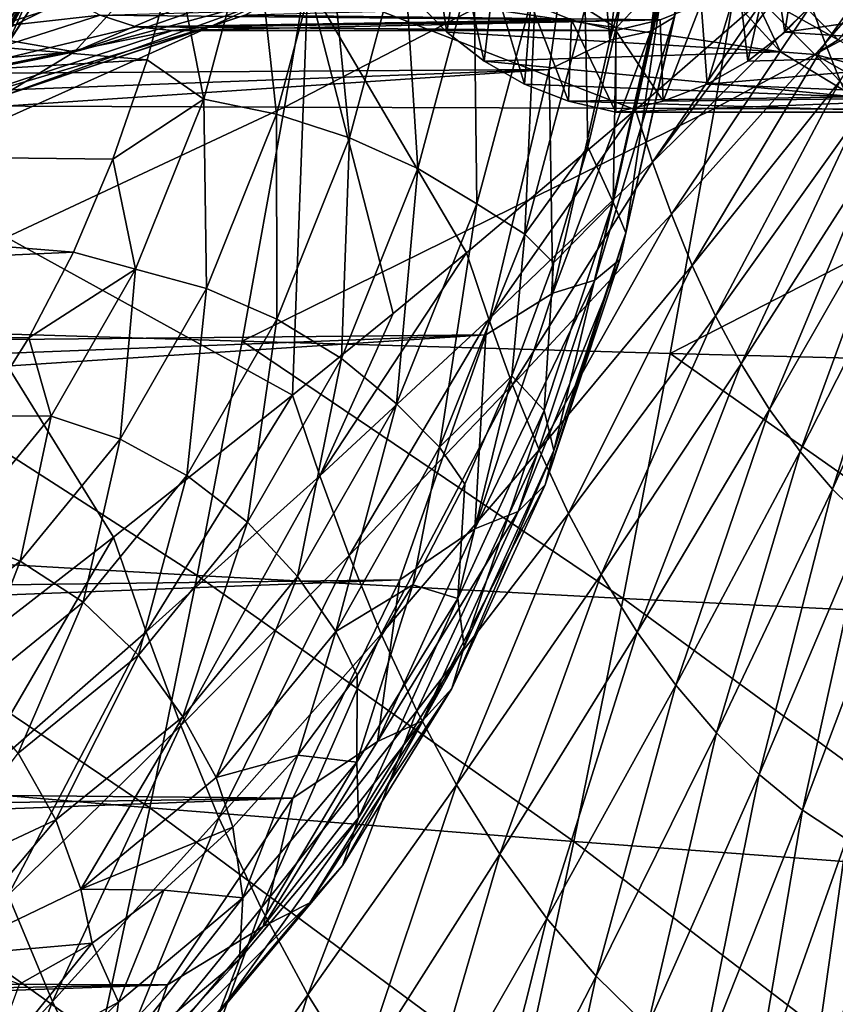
# Model space of a CAD drawing. Header units: metres. Extents: x -62 to 150, y -92 to 92.
# Tile 228 of 256: x 52.18 to 57.67, y -70.11 to -63.48. Entities that reach past the tile are written whole.
import ezdxf

# ---------------------------------------------------------------- set-up
doc = ezdxf.new("R2010")
doc.units = ezdxf.units.M
doc.layers.add('solid_500615', color=7, linetype='CONTINUOUS')

msp = doc.modelspace()

# ---------------------------------------------------------------- linework, layer by layer
at = {"layer": 'solid_500615'}
for points in [[(50.800838, -61.277943, 53.51453), (51.280792, -64.499733, 52.813442), (54.11713, -63.22533, 50.011349)], [(56.428898, -63.553699, 25.447634), (56.587227, -63.459686, 25.930569), (56.811131, -61.749382, 25.6108)], [(56.658886, -61.796921, 25.119175), (56.428898, -63.553699, 25.447634), (56.811131, -61.749382, 25.6108)], [(56.385662, -61.827335, 24.681503), (56.002041, -61.929775, 24.33886), (56.151779, -63.613853, 25.01552)], [(56.151779, -63.613853, 25.01552), (56.428898, -63.553699, 25.447634), (56.658886, -61.796921, 25.119175)], [(56.385662, -61.827335, 24.681503), (56.151779, -63.613853, 25.01552), (56.658886, -61.796921, 25.119175)], [(56.002041, -61.929775, 24.33886), (25.264479, -63.033997, 2.262815), (25.105598, -64.016174, 2.489721)], [(55.742847, -63.812038, 24.709024), (56.002041, -61.929775, 24.33886), (25.105598, -64.016174, 2.489721)], [(56.324711, -64.083565, 47.467785), (56.803883, -61.930214, 47.026684), (54.11713, -63.22533, 50.011349)], [(56.151779, -63.613853, 25.01552), (56.002041, -61.929775, 24.33886), (55.742847, -63.812038, 24.709024)], [(56.324711, -64.083565, 47.467785), (57.201714, -63.317841, 46.471825), (56.803883, -61.930214, 47.026684)], [(58.543911, -62.31776, 44.847027), (57.510201, -63.378578, 46.089573), (57.602856, -63.635159, 45.956909)], [(58.602844, -62.481113, 44.762512), (58.543911, -62.31776, 44.847027), (57.602856, -63.635159, 45.956909)], [(53.959942, -64.065704, 15.978136), (54.230667, -62.477406, 15.586764), (57.140816, -62.416191, 17.256983)], [(53.959942, -64.065704, 15.978136), (57.140816, -62.416191, 17.256983), (56.856968, -64.076248, 17.668955)], [(56.856968, -64.076248, 17.668955), (57.140816, -62.416191, 17.256983), (60.044933, -62.35899, 18.950298)], [(56.856968, -64.076248, 17.668955), (60.044933, -62.35899, 18.950298), (59.748749, -64.085655, 19.381592)], [(51.048275, -64.054443, 14.301113), (51.304588, -62.542992, 13.931707), (54.230667, -62.477406, 15.586764)], [(51.048275, -64.054443, 14.301113), (54.230667, -62.477406, 15.586764), (53.959942, -64.065704, 15.978136)], [(58.602844, -62.481113, 44.762512), (57.602856, -63.635159, 45.956909), (57.705379, -63.889011, 45.809574)], [(53.755371, -62.744576, 28.434473), (53.416302, -64.012299, 28.918715), (53.22607, -63.042156, 28.303356)], [(53.906578, -64.114098, 29.04677), (53.416302, -64.012299, 28.918715), (53.755371, -62.744576, 28.434473)], [(54.25425, -62.814209, 28.550241), (53.906578, -64.114098, 29.04677), (53.755371, -62.744576, 28.434473)], [(55.98634, -63.398422, 27.787321), (56.344212, -62.696003, 27.276228), (56.194893, -63.531178, 27.489479)], [(56.513863, -63.197037, 26.918663), (56.194893, -63.531178, 27.489479), (56.344212, -62.696003, 27.276228)], [(54.39822, -64.273361, 29.05426), (53.906578, -64.114098, 29.04677), (54.25425, -62.814209, 28.550241)], [(54.759354, -62.923153, 28.538511), (54.39822, -64.273361, 29.05426), (54.25425, -62.814209, 28.550241)], [(54.935417, -62.785641, 41.144543), (54.828236, -63.326996, 41.297615), (55.055244, -63.561989, 40.973415)], [(55.140244, -63.020203, 40.85202), (54.935417, -62.785641, 41.144543), (55.055244, -63.561989, 40.973415)], [(57.332417, -63.561989, 37.721275), (57.45224, -62.785641, 37.550148), (57.247414, -63.020203, 37.84267)], [(57.332417, -63.561989, 37.721275), (57.559425, -63.326996, 37.397076), (57.45224, -62.785641, 37.550148)], [(52.54501, -63.693974, 34.62075), (54.152344, -63.143368, 35.903889), (54.36277, -62.921593, 35.603371)], [(52.990902, -63.205509, 33.983955), (52.54501, -63.693974, 34.62075), (54.36277, -62.921593, 35.603371)], [(54.858391, -64.479462, 28.940689), (54.39822, -64.273361, 29.05426), (54.759354, -62.923153, 28.538511)], [(55.236942, -63.064133, 28.400064), (54.858391, -64.479462, 28.940689), (54.759354, -62.923153, 28.538511)], [(53.034756, -63.747387, 28.576582), (43.505733, -64.307304, 22.592804), (43.916641, -62.966911, 22.005968)], [(53.22607, -63.042156, 28.303356), (53.034756, -63.747387, 28.576582), (43.916641, -62.966911, 22.005968)], [(52.301289, -63.011581, 33.225376), (52.041866, -63.44883, 32.724144), (51.942173, -63.594772, 32.866524)], [(52.301289, -63.011581, 33.225376), (51.942173, -63.594772, 32.866524), (52.083897, -63.32188, 33.535843)], [(55.140244, -63.020203, 40.85202), (55.055244, -63.561989, 40.973415), (55.305305, -63.756783, 40.616287)], [(55.368496, -63.213921, 40.526039), (55.140244, -63.020203, 40.85202), (55.305305, -63.756783, 40.616287)], [(57.082352, -63.756783, 38.078403), (57.247414, -63.020203, 37.84267), (57.019161, -63.213921, 38.168648)], [(57.082352, -63.756783, 38.078403), (57.332417, -63.561989, 37.721275), (57.247414, -63.020203, 37.84267)], [(53.416302, -64.012299, 28.918715), (53.034756, -63.747387, 28.576582), (53.22607, -63.042156, 28.303356)], [(55.256363, -64.718636, 28.713638), (54.858391, -64.479462, 28.940689), (55.236942, -63.064133, 28.400064)], [(55.655121, -63.227734, 28.14415), (55.256363, -64.718636, 28.713638), (55.236942, -63.064133, 28.400064)], [(50.504314, -63.693974, 37.535168), (50.058426, -63.205509, 38.171963), (52.259811, -63.143368, 38.606709)], [(50.504314, -63.693974, 37.535168), (52.259811, -63.143368, 38.606709), (52.484032, -63.319309, 38.286484)], [(52.54501, -63.693974, 34.62075), (53.928123, -63.319309, 36.22411), (54.152344, -63.143368, 35.903889)], [(56.440716, -64.437668, 47.303356), (57.42371, -63.120602, 46.212559), (57.201714, -63.317841, 46.471825)], [(57.510201, -63.378578, 46.089573), (57.42371, -63.120602, 46.212559), (56.440716, -64.437668, 47.303356)], [(51.857239, -63.574638, 33.859543), (52.54501, -63.693974, 34.62075), (52.990902, -63.205509, 33.983955)], [(52.083897, -63.32188, 33.535843), (51.857239, -63.574638, 33.859543), (52.990902, -63.205509, 33.983955)], [(54.828236, -63.326996, 41.297615), (56.85738, -63.205502, 42.932659), (57.303268, -63.693966, 42.295864)], [(55.368496, -63.213921, 40.526039), (55.305305, -63.756783, 40.616287), (55.578426, -63.911385, 40.226231)], [(55.620178, -63.366795, 40.166599), (55.368496, -63.213921, 40.526039), (55.578426, -63.911385, 40.226231)], [(56.513863, -63.197037, 26.918663), (56.174156, -64.706085, 27.403811), (56.194893, -63.531178, 27.489479)], [(56.261501, -64.913719, 26.938629), (56.174156, -64.706085, 27.403811), (56.513863, -63.197037, 26.918663)], [(56.616192, -63.338093, 26.432076), (56.261501, -64.913719, 26.938629), (56.513863, -63.197037, 26.918663)], [(56.809235, -63.911385, 38.468456), (57.019161, -63.213921, 38.168648), (56.767479, -63.366795, 38.528088)], [(56.809235, -63.911385, 38.468456), (57.082352, -63.756783, 38.078403), (57.019161, -63.213921, 38.168648)], [(57.11092, -63.286179, 42.904156), (57.303268, -63.693966, 42.295864), (56.85738, -63.205502, 42.932659)], [(57.280499, -63.19838, 42.945026), (57.691044, -63.611626, 42.358707), (57.11092, -63.286179, 42.904156)], [(57.817734, -63.46323, 42.366764), (57.691044, -63.611626, 42.358707), (57.280499, -63.19838, 42.945026)], [(59.789871, -63.205498, 38.744629), (57.559425, -63.326996, 37.397076), (57.332417, -63.561989, 37.721275)], [(59.343983, -63.693966, 39.381424), (59.789871, -63.205498, 38.744629), (57.332417, -63.561989, 37.721275)], [(50.640514, -63.622215, 36.643272), (51.75349, -63.622215, 35.053783), (52.272602, -63.24733, 34.312412)], [(51.469517, -63.301819, 35.459339), (50.640514, -63.622215, 36.643272), (52.272602, -63.24733, 34.312412)], [(54.014652, -66.007675, 49.895348), (54.11713, -63.22533, 50.011349), (51.280792, -64.499733, 52.813442)], [(51.744907, -64.124794, 33.235416), (51.80154, -64.064415, 33.154537), (52.272602, -63.24733, 34.312412)], [(51.83976, -63.921551, 33.665714), (51.744907, -64.124794, 33.235416), (52.272602, -63.24733, 34.312412)], [(51.927536, -63.713303, 34.124874), (52.272602, -63.24733, 34.312412), (51.75349, -63.622215, 35.053783)], [(51.80154, -64.064415, 33.154537), (51.857319, -64.001663, 33.074875), (52.272602, -63.24733, 34.312412)], [(51.925945, -63.727077, 34.074234), (51.83976, -63.921551, 33.665714), (52.272602, -63.24733, 34.312412)], [(51.857319, -64.001663, 33.074875), (52.092072, -63.645287, 33.304802), (52.272602, -63.24733, 34.312412)], [(51.927536, -63.713303, 34.124874), (51.925945, -63.727077, 34.074234), (52.272602, -63.24733, 34.312412)], [(52.092072, -63.645287, 33.304802), (52.312584, -63.303574, 33.52206), (52.272602, -63.24733, 34.312412)], [(54.014652, -66.007675, 49.895348), (54.69231, -65.456223, 49.210571), (54.11713, -63.22533, 50.011349)], [(55.186371, -65.047585, 48.697472), (56.324711, -64.083565, 47.467785), (54.11713, -63.22533, 50.011349)], [(54.69231, -65.456223, 49.210571), (55.186371, -65.047585, 48.697472), (54.11713, -63.22533, 50.011349)], [(55.655121, -63.227734, 28.14415), (55.579731, -64.922844, 28.368021), (55.256363, -64.718636, 28.713638)], [(55.655121, -63.227734, 28.14415), (55.98634, -63.398422, 27.787321), (55.579731, -64.922844, 28.368021)], [(57.11092, -63.286179, 42.904156), (57.532734, -63.710766, 42.301746), (57.303268, -63.693966, 42.295864)], [(57.691044, -63.611626, 42.358707), (57.532734, -63.710766, 42.301746), (57.11092, -63.286179, 42.904156)], [(44.198643, -63.303574, 27.840614), (52.312584, -63.303574, 33.52206), (44.478279, -63.645359, 27.973553)], [(44.478279, -63.645359, 27.973553), (52.312584, -63.303574, 33.52206), (44.774567, -64.001663, 28.115479)], [(44.774567, -64.001663, 28.115479), (52.312584, -63.303574, 33.52206), (51.857319, -64.001663, 33.074875)], [(50.504314, -63.693974, 37.535168), (52.484032, -63.319309, 38.286484), (52.718784, -63.446842, 37.951225)], [(51.857319, -64.001663, 33.074875), (52.312584, -63.303574, 33.52206), (52.092072, -63.645287, 33.304802)], [(52.047958, -63.997204, 35.330616), (53.693371, -63.446842, 36.559372), (53.928123, -63.319309, 36.22411)], [(52.54501, -63.693974, 34.62075), (52.047958, -63.997204, 35.330616), (53.928123, -63.319309, 36.22411)], [(55.055244, -63.561989, 40.973415), (54.828236, -63.326996, 41.297615), (57.303268, -63.693966, 42.295864)], [(56.219612, -65.092705, 26.455574), (56.261501, -64.913719, 26.938629), (56.616192, -63.338093, 26.432076)], [(56.587227, -63.459686, 25.930569), (56.219612, -65.092705, 26.455574), (56.616192, -63.338093, 26.432076)], [(56.440716, -64.437668, 47.303356), (57.201714, -63.317841, 46.471825), (56.324711, -64.083565, 47.467785)], [(52.718784, -63.446842, 37.951225), (55.620178, -63.366795, 40.166599), (55.89529, -63.478821, 39.773701)], [(53.693371, -63.446842, 36.559372), (56.492367, -63.478821, 38.920986), (56.767479, -63.366795, 38.528088)], [(55.620178, -63.366795, 40.166599), (55.578426, -63.911385, 40.226231), (55.874599, -64.025787, 39.803253)], [(55.579731, -64.922844, 28.368021), (55.98634, -63.398422, 27.787321), (56.005527, -64.334602, 27.759922)], [(55.89529, -63.478821, 39.773701), (55.620178, -63.366795, 40.166599), (55.874599, -64.025787, 39.803253)], [(55.98634, -63.398422, 27.787321), (56.194893, -63.531178, 27.489479), (56.005527, -64.334602, 27.759922)], [(57.510201, -63.378578, 46.089573), (56.440716, -64.437668, 47.303356), (56.567413, -64.787491, 47.122845)], [(56.513058, -64.025787, 38.891438), (56.767479, -63.366795, 38.528088), (56.492367, -63.478821, 38.920986)], [(56.513058, -64.025787, 38.891438), (56.809235, -63.911385, 38.468456), (56.767479, -63.366795, 38.528088)], [(57.602856, -63.635159, 45.956909), (57.510201, -63.378578, 46.089573), (56.567413, -64.787491, 47.122845)], [(51.001369, -63.997204, 36.825302), (50.504314, -63.693974, 37.535168), (52.718784, -63.446842, 37.951225)], [(51.001369, -63.997204, 36.825302), (52.718784, -63.446842, 37.951225), (52.96064, -63.524117, 37.605816)], [(52.047958, -63.997204, 35.330616), (53.451515, -63.524117, 36.904778), (53.693371, -63.446842, 36.559372)], [(52.96064, -63.524117, 37.605816), (52.718784, -63.446842, 37.951225), (55.89529, -63.478821, 39.773701)], [(52.96064, -63.524117, 37.605816), (55.89529, -63.478821, 39.773701), (56.193829, -63.549999, 39.347343)], [(53.206078, -63.549999, 37.255299), (56.193829, -63.549999, 39.347343), (56.492367, -63.478821, 38.920986)], [(53.451515, -63.524117, 36.904778), (53.206078, -63.549999, 37.255299), (56.492367, -63.478821, 38.920986)], [(53.693371, -63.446842, 36.559372), (53.451515, -63.524117, 36.904778), (56.492367, -63.478821, 38.920986)], [(55.89529, -63.478821, 39.773701), (55.874599, -64.025787, 39.803253), (56.193829, -64.099998, 39.347343)], [(56.193829, -63.549999, 39.347343), (55.89529, -63.478821, 39.773701), (56.193829, -64.099998, 39.347343)], [(56.051292, -65.231094, 25.986904), (56.219612, -65.092705, 26.455574), (56.587227, -63.459686, 25.930569)], [(56.428898, -63.553699, 25.447634), (56.051292, -65.231094, 25.986904), (56.587227, -63.459686, 25.930569)], [(56.513058, -64.025787, 38.891438), (56.492367, -63.478821, 38.920986), (56.193829, -63.549999, 39.347343)], [(51.001369, -63.997204, 36.825302), (52.96064, -63.524117, 37.605816), (53.206078, -63.549999, 37.255299)], [(51.524662, -64.099998, 36.077957), (51.001369, -63.997204, 36.825302), (53.206078, -63.549999, 37.255299)], [(53.451515, -63.524117, 36.904778), (51.524662, -64.099998, 36.077957), (53.206078, -63.549999, 37.255299)], [(52.047958, -63.997204, 35.330616), (51.524662, -64.099998, 36.077957), (53.451515, -63.524117, 36.904778)], [(53.206078, -63.549999, 37.255299), (52.96064, -63.524117, 37.605816), (56.193829, -63.549999, 39.347343)], [(56.174156, -64.706085, 27.403811), (56.005527, -64.334602, 27.759922), (56.194893, -63.531178, 27.489479)], [(56.513058, -64.025787, 38.891438), (56.193829, -63.549999, 39.347343), (56.193829, -64.099998, 39.347343)], [(51.857239, -63.574638, 33.859543), (51.62323, -63.774921, 34.193745), (52.54501, -63.693974, 34.62075)], [(55.305305, -63.756783, 40.616287), (55.055244, -63.561989, 40.973415), (57.303268, -63.693966, 42.295864)], [(56.151779, -63.613853, 25.01552), (55.742847, -63.812038, 24.709024), (55.767784, -65.319641, 25.563921)], [(55.767784, -65.319641, 25.563921), (56.051292, -65.231094, 25.986904), (56.428898, -63.553699, 25.447634)], [(56.151779, -63.613853, 25.01552), (55.767784, -65.319641, 25.563921), (56.428898, -63.553699, 25.447634)], [(59.343983, -63.693966, 39.381424), (57.332417, -63.561989, 37.721275), (57.082352, -63.756783, 38.078403)], [(57.691044, -63.611626, 42.358707), (58.141895, -63.867023, 41.714825), (57.532734, -63.710766, 42.301746)], [(57.602856, -63.635159, 45.956909), (56.567413, -64.787491, 47.122845), (56.707367, -65.133514, 46.922268)], [(57.705379, -63.889011, 45.809574), (57.602856, -63.635159, 45.956909), (56.707367, -65.133514, 46.922268)], [(53.034756, -63.747387, 28.576582), (52.804714, -64.416534, 28.905115), (43.505733, -64.307304, 22.592804)], [(51.386818, -63.924168, 34.531376), (52.047958, -63.997204, 35.330616), (52.54501, -63.693974, 34.62075)], [(51.62323, -63.774921, 34.193745), (51.386818, -63.924168, 34.531376), (52.54501, -63.693974, 34.62075)], [(53.416302, -64.012299, 28.918715), (52.804714, -64.416534, 28.905115), (53.034756, -63.747387, 28.576582)], [(55.305305, -63.756783, 40.616287), (57.303268, -63.693966, 42.295864), (57.800323, -63.997204, 41.585991)], [(59.343983, -63.693966, 39.381424), (57.082352, -63.756783, 38.078403), (56.809235, -63.911385, 38.468456)], [(58.846924, -63.997204, 40.091293), (59.343983, -63.693966, 39.381424), (56.809235, -63.911385, 38.468456)], [(57.532734, -63.710766, 42.301746), (57.800323, -63.997204, 41.585991), (57.303268, -63.693966, 42.295864)], [(57.532734, -63.710766, 42.301746), (57.995964, -63.973175, 41.640186), (57.800323, -63.997204, 41.585991)], [(58.141895, -63.867023, 41.714825), (57.995964, -63.973175, 41.640186), (57.532734, -63.710766, 42.301746)], [(55.742847, -63.812038, 24.709024), (24.903006, -64.973587, 2.779052), (24.657953, -65.900337, 3.129025)], [(55.317959, -65.600441, 25.31583), (55.742847, -63.812038, 24.709024), (24.657953, -65.900337, 3.129025)], [(55.742847, -63.812038, 24.709024), (25.105598, -64.016174, 2.489721), (24.903006, -64.973587, 2.779052)], [(55.578426, -63.911385, 40.226231), (55.305305, -63.756783, 40.616287), (57.800323, -63.997204, 41.585991)], [(55.767784, -65.319641, 25.563921), (55.742847, -63.812038, 24.709024), (55.317959, -65.600441, 25.31583)], [(55.874599, -64.025787, 39.803253), (55.578426, -63.911385, 40.226231), (57.800323, -63.997204, 41.585991)], [(58.846924, -63.997204, 40.091293), (56.809235, -63.911385, 38.468456), (56.513058, -64.025787, 38.891438)], [(57.705379, -63.889011, 45.809574), (56.707367, -65.133514, 46.922268), (56.863735, -65.471474, 46.697754)], [(57.820061, -64.137016, 45.644684), (57.705379, -63.889011, 45.809574), (56.863735, -65.471474, 46.697754)], [(53.416302, -64.012299, 28.918715), (52.956116, -65.158112, 29.575928), (52.804714, -64.416534, 28.905115)], [(53.434719, -65.288979, 29.720655), (52.956116, -65.158112, 29.575928), (53.416302, -64.012299, 28.918715)], [(53.906578, -64.114098, 29.04677), (53.434719, -65.288979, 29.720655), (53.416302, -64.012299, 28.918715)], [(55.874599, -64.025787, 39.803253), (57.800323, -63.997204, 41.585991), (58.323624, -64.099998, 40.838642)], [(58.846924, -63.997204, 40.091293), (56.193829, -64.099998, 39.347343), (58.323624, -64.099998, 40.838642)], [(58.846924, -63.997204, 40.091293), (56.513058, -64.025787, 38.891438), (56.193829, -64.099998, 39.347343)], [(51.048275, -64.054443, 14.301113), (53.959942, -64.065704, 15.978136), (50.778389, -65.556015, 14.690284)], [(53.959942, -64.065704, 15.978136), (53.675922, -65.643723, 16.388393), (50.778389, -65.556015, 14.690284)], [(53.959942, -64.065704, 15.978136), (56.856968, -64.076248, 17.668955), (53.675922, -65.643723, 16.388393)], [(56.856968, -64.076248, 17.668955), (56.559891, -65.725548, 18.098957), (53.675922, -65.643723, 16.388393)], [(56.193829, -64.099998, 39.347343), (55.874599, -64.025787, 39.803253), (58.323624, -64.099998, 40.838642)], [(56.856968, -64.076248, 17.668955), (59.748749, -64.085655, 19.381592), (56.559891, -65.725548, 18.098957)], [(53.908092, -65.493729, 29.754234), (53.434719, -65.288979, 29.720655), (53.906578, -64.114098, 29.04677)], [(54.39822, -64.273361, 29.05426), (53.908092, -65.493729, 29.754234), (53.906578, -64.114098, 29.04677)], [(55.336426, -65.494621, 48.487911), (56.324711, -64.083565, 47.467785), (55.186371, -65.047585, 48.697472)], [(56.440716, -64.437668, 47.303356), (56.324711, -64.083565, 47.467785), (55.336426, -65.494621, 48.487911)], [(59.748749, -64.085655, 19.381592), (59.439514, -65.801071, 19.830004), (56.559891, -65.725548, 18.098957)], [(57.820061, -64.137016, 45.644684), (56.863735, -65.471474, 46.697754), (57.037704, -65.796417, 46.44809)], [(57.947739, -64.375519, 45.461334), (57.820061, -64.137016, 45.644684), (57.037704, -65.796417, 46.44809)], [(54.344627, -65.75869, 29.674421), (53.908092, -65.493729, 29.754234), (54.39822, -64.273361, 29.05426)], [(54.858391, -64.479462, 28.940689), (54.344627, -65.75869, 29.674421), (54.39822, -64.273361, 29.05426)], [(52.538158, -65.043144, 29.285795), (42.952736, -65.482201, 23.382563), (43.505733, -64.307304, 22.592804)], [(52.804714, -64.416534, 28.905115), (52.538158, -65.043144, 29.285795), (43.505733, -64.307304, 22.592804)], [(55.579731, -64.922844, 28.368021), (56.005527, -64.334602, 27.759922), (55.772404, -65.114998, 28.092855)], [(56.174156, -64.706085, 27.403811), (55.772404, -65.114998, 28.092855), (56.005527, -64.334602, 27.759922)], [(57.947739, -64.375519, 45.461334), (57.037704, -65.796417, 46.44809), (57.22868, -66.102875, 46.174484)], [(58.087948, -64.600502, 45.260406), (57.947739, -64.375519, 45.461334), (57.22868, -66.102875, 46.174484)], [(52.956116, -65.158112, 29.575928), (52.538158, -65.043144, 29.285795), (52.804714, -64.416534, 28.905115)], [(54.715164, -66.066154, 29.486546), (54.344627, -65.75869, 29.674421), (54.858391, -64.479462, 28.940689)], [(55.256363, -64.718636, 28.713638), (54.715164, -66.066154, 29.486546), (54.858391, -64.479462, 28.940689)], [(56.440716, -64.437668, 47.303356), (55.336426, -65.494621, 48.487911), (55.497799, -65.937836, 48.260132)], [(56.567413, -64.787491, 47.122845), (56.440716, -64.437668, 47.303356), (55.497799, -65.937836, 48.260132)], [(52.809299, -66.964272, 51.062527), (54.014652, -66.007675, 49.895348), (51.280792, -64.499733, 52.813442)], [(51.979977, -67.605682, 51.830482), (52.809299, -66.964272, 51.062527), (51.280792, -64.499733, 52.813442)], [(58.087948, -64.600502, 45.260406), (57.22868, -66.102875, 46.174484), (57.43465, -66.385651, 45.880016)], [(58.239189, -64.808144, 45.044167), (58.087948, -64.600502, 45.260406), (57.43465, -66.385651, 45.880016)], [(55.256363, -64.718636, 28.713638), (55.00491, -66.358109, 29.188951), (54.715164, -66.066154, 29.486546)], [(55.256363, -64.718636, 28.713638), (55.579731, -64.922844, 28.368021), (55.00491, -66.358109, 29.188951)], [(56.174156, -64.706085, 27.403811), (55.709244, -66.110008, 28.067778), (55.772404, -65.114998, 28.092855)], [(55.776073, -66.379578, 27.631891), (55.709244, -66.110008, 28.067778), (56.174156, -64.706085, 27.403811)], [(56.261501, -64.913719, 26.938629), (55.776073, -66.379578, 27.631891), (56.174156, -64.706085, 27.403811)], [(56.567413, -64.787491, 47.122845), (55.497799, -65.937836, 48.260132), (55.675663, -66.376076, 48.006897)], [(56.707367, -65.133514, 46.922268), (56.567413, -64.787491, 47.122845), (55.675663, -66.376076, 48.006897)], [(58.239189, -64.808144, 45.044167), (57.43465, -66.385651, 45.880016), (57.652748, -66.640045, 45.568855)], [(58.399342, -64.994957, 44.815689), (58.239189, -64.808144, 45.044167), (57.652748, -66.640045, 45.568855)], [(55.00491, -66.358109, 29.188951), (55.579731, -64.922844, 28.368021), (55.493301, -65.877579, 28.491455)], [(55.579731, -64.922844, 28.368021), (55.772404, -65.114998, 28.092855), (55.493301, -65.877579, 28.491455)], [(55.716503, -66.611961, 27.174088), (55.776073, -66.379578, 27.631891), (56.261501, -64.913719, 26.938629)], [(56.219612, -65.092705, 26.455574), (55.716503, -66.611961, 27.174088), (56.261501, -64.913719, 26.938629)], [(58.399342, -64.994957, 44.815689), (57.652748, -66.640045, 45.568855), (57.879471, -66.862679, 45.245926)], [(52.538158, -65.043144, 29.285795), (52.237659, -65.621185, 29.714952), (42.952736, -65.482201, 23.382563)], [(52.956116, -65.158112, 29.575928), (52.237659, -65.621185, 29.714952), (52.538158, -65.043144, 29.285795)], [(54.198433, -66.549156, 49.643032), (55.186371, -65.047585, 48.697472), (54.69231, -65.456223, 49.210571)], [(55.336426, -65.494621, 48.487911), (55.186371, -65.047585, 48.697472), (54.198433, -66.549156, 49.643032)], [(55.709244, -66.110008, 28.067778), (55.493301, -65.877579, 28.491455), (55.772404, -65.114998, 28.092855)], [(55.534515, -66.791634, 26.724943), (55.716503, -66.611961, 27.174088), (56.219612, -65.092705, 26.455574)], [(56.051292, -65.231094, 25.986904), (55.534515, -66.791634, 26.724943), (56.219612, -65.092705, 26.455574)], [(56.707367, -65.133514, 46.922268), (55.675663, -66.376076, 48.006897), (55.874023, -66.803932, 47.723331)], [(56.863735, -65.471474, 46.697754), (56.707367, -65.133514, 46.922268), (55.874023, -66.803932, 47.723331)], [(52.956116, -65.158112, 29.575928), (52.388798, -66.147202, 30.386139), (52.237659, -65.621185, 29.714952)], [(52.853008, -66.303162, 30.551424), (52.388798, -66.147202, 30.386139), (52.956116, -65.158112, 29.575928)], [(53.434719, -65.288979, 29.720655), (52.853008, -66.303162, 30.551424), (52.956116, -65.158112, 29.575928)], [(55.242256, -66.906601, 26.314453), (55.534515, -66.791634, 26.724943), (56.051292, -65.231094, 25.986904)], [(55.767784, -65.319641, 25.563921), (55.242256, -66.906601, 26.314453), (56.051292, -65.231094, 25.986904)], [(53.303864, -66.547173, 30.617163), (52.853008, -66.303162, 30.551424), (53.434719, -65.288979, 29.720655)], [(53.908092, -65.493729, 29.754234), (53.303864, -66.547173, 30.617163), (53.434719, -65.288979, 29.720655)], [(55.767784, -65.319641, 25.563921), (55.317959, -65.600441, 25.31583), (55.242256, -66.906601, 26.314453)], [(54.198433, -66.549156, 49.643032), (54.69231, -65.456223, 49.210571), (54.014652, -66.007675, 49.895348)], [(56.863735, -65.471474, 46.697754), (55.874023, -66.803932, 47.723331), (56.094406, -67.215134, 47.407913)], [(57.037704, -65.796417, 46.44809), (56.863735, -65.471474, 46.697754), (56.094406, -67.215134, 47.407913)], [(52.237659, -65.621185, 29.714952), (51.906109, -66.145096, 30.188454), (42.952736, -65.482201, 23.382563)], [(53.711254, -66.862938, 30.578968), (53.303864, -66.547173, 30.617163), (53.908092, -65.493729, 29.754234)], [(54.344627, -65.75869, 29.674421), (53.711254, -66.862938, 30.578968), (53.908092, -65.493729, 29.754234)], [(55.336426, -65.494621, 48.487911), (54.198433, -66.549156, 49.643032), (54.395504, -67.086082, 49.368916)], [(55.497799, -65.937836, 48.260132), (55.336426, -65.494621, 48.487911), (54.395504, -67.086082, 49.368916)], [(55.317959, -65.600441, 25.31583), (24.371948, -66.79071, 3.537481), (24.046759, -67.639214, 4.001902)], [(54.737831, -67.250938, 26.144341), (55.317959, -65.600441, 25.31583), (24.046759, -67.639214, 4.001902)], [(55.317959, -65.600441, 25.31583), (24.657953, -65.900337, 3.129025), (24.371948, -66.79071, 3.537481)], [(50.778389, -65.556015, 14.690284), (53.371635, -67.221573, 16.818239), (50.48875, -67.055885, 15.100128)], [(50.778389, -65.556015, 14.690284), (53.675922, -65.643723, 16.388393), (53.371635, -67.221573, 16.818239)], [(55.242256, -66.906601, 26.314453), (55.317959, -65.600441, 25.31583), (54.737831, -67.250938, 26.144341)], [(52.388798, -66.147202, 30.386139), (51.906109, -66.145096, 30.188454), (52.237659, -65.621185, 29.714952)], [(53.675922, -65.643723, 16.388393), (56.241798, -67.376228, 18.547405), (53.371635, -67.221573, 16.818239)], [(53.675922, -65.643723, 16.388393), (56.559891, -65.725548, 18.098957), (56.241798, -67.376228, 18.547405)], [(56.559891, -65.725548, 18.098957), (59.108624, -67.519508, 20.295662), (56.241798, -67.376228, 18.547405)], [(56.559891, -65.725548, 18.098957), (59.439514, -65.801071, 19.830004), (59.108624, -67.519508, 20.295662)], [(54.047977, -67.229362, 30.43939), (53.711254, -66.862938, 30.578968), (54.344627, -65.75869, 29.674421)], [(54.715164, -66.066154, 29.486546), (54.047977, -67.229362, 30.43939), (54.344627, -65.75869, 29.674421)], [(57.037704, -65.796417, 46.44809), (56.094406, -67.215134, 47.407913), (56.336098, -67.602798, 47.062157)], [(57.22868, -66.102875, 46.174484), (57.037704, -65.796417, 46.44809), (56.336098, -67.602798, 47.062157)], [(55.497799, -65.937836, 48.260132), (54.395504, -67.086082, 49.368916), (54.612103, -67.616707, 49.063957)], [(55.675663, -66.376076, 48.006897), (55.497799, -65.937836, 48.260132), (54.612103, -67.616707, 49.063957)], [(55.00491, -66.358109, 29.188951), (55.493301, -65.877579, 28.491455), (55.175159, -66.606041, 28.945807)], [(55.129505, -67.377441, 28.895731), (55.175159, -66.606041, 28.945807), (55.493301, -65.877579, 28.491455)], [(55.709244, -66.110008, 28.067778), (55.129505, -67.377441, 28.895731), (55.493301, -65.877579, 28.491455)], [(53.028065, -67.600891, 50.768867), (54.014652, -66.007675, 49.895348), (52.809299, -66.964272, 51.062527)], [(54.198433, -66.549156, 49.643032), (54.014652, -66.007675, 49.895348), (53.028065, -67.600891, 50.768867)], [(54.715164, -66.066154, 29.486546), (54.306995, -67.598114, 30.185673), (54.047977, -67.229362, 30.43939)], [(54.715164, -66.066154, 29.486546), (55.00491, -66.358109, 29.188951), (54.306995, -67.598114, 30.185673)], [(55.170757, -67.702927, 28.496372), (55.129505, -67.377441, 28.895731), (55.709244, -66.110008, 28.067778)], [(55.776073, -66.379578, 27.631891), (55.170757, -67.702927, 28.496372), (55.709244, -66.110008, 28.067778)], [(57.22868, -66.102875, 46.174484), (56.336098, -67.602798, 47.062157), (56.596584, -67.960396, 46.689907)], [(57.43465, -66.385651, 45.880016), (57.22868, -66.102875, 46.174484), (56.596584, -67.960396, 46.689907)], [(52.388798, -66.147202, 30.386139), (51.731586, -66.949509, 31.324736), (51.906109, -66.145096, 30.188454)], [(52.179123, -67.125824, 31.513832), (51.731586, -66.949509, 31.324736), (52.388798, -66.147202, 30.386139)], [(52.853008, -66.303162, 30.551424), (52.179123, -67.125824, 31.513832), (52.388798, -66.147202, 30.386139)], [(52.603889, -67.40168, 31.616829), (52.179123, -67.125824, 31.513832), (52.853008, -66.303162, 30.551424)], [(53.303864, -66.547173, 30.617163), (52.603889, -67.40168, 31.616829), (52.853008, -66.303162, 30.551424)], [(54.306995, -67.598114, 30.185673), (55.00491, -66.358109, 29.188951), (54.825054, -67.283775, 29.445812)], [(55.675663, -66.376076, 48.006897), (54.612103, -67.616707, 49.063957), (54.853031, -68.13446, 48.722275)], [(55.00491, -66.358109, 29.188951), (55.175159, -66.606041, 28.945807), (54.825054, -67.283775, 29.445812)], [(55.874023, -66.803932, 47.723331), (55.675663, -66.376076, 48.006897), (54.853031, -68.13446, 48.722275)], [(55.089138, -67.983521, 28.070061), (55.170757, -67.702927, 28.496372), (55.776073, -66.379578, 27.631891)], [(55.716503, -66.611961, 27.174088), (55.089138, -67.983521, 28.070061), (55.776073, -66.379578, 27.631891)], [(57.43465, -66.385651, 45.880016), (56.596584, -67.960396, 46.689907), (56.872292, -68.282005, 46.296391)], [(57.652748, -66.640045, 45.568855), (57.43465, -66.385651, 45.880016), (56.872292, -68.282005, 46.296391)], [(52.977524, -67.758659, 31.626848), (52.603889, -67.40168, 31.616829), (53.303864, -66.547173, 30.617163)], [(53.711254, -66.862938, 30.578968), (52.977524, -67.758659, 31.626848), (53.303864, -66.547173, 30.617163)], [(54.198433, -66.549156, 49.643032), (53.028065, -67.600891, 50.768867), (53.262226, -68.231949, 50.449795)], [(54.395504, -67.086082, 49.368916), (54.198433, -66.549156, 49.643032), (53.262226, -68.231949, 50.449795)], [(55.129505, -67.377441, 28.895731), (54.825054, -67.283775, 29.445812), (55.175159, -66.606041, 28.945807)], [(54.890099, -68.200462, 27.645262), (55.089138, -67.983521, 28.070061), (55.716503, -66.611961, 27.174088)], [(55.534515, -66.791634, 26.724943), (54.890099, -68.200462, 27.645262), (55.716503, -66.611961, 27.174088)], [(57.652748, -66.640045, 45.568855), (56.872292, -68.282005, 46.296391), (57.158813, -68.563431, 45.887783)], [(57.879471, -66.862679, 45.245926), (57.652748, -66.640045, 45.568855), (57.158813, -68.563431, 45.887783)], [(54.586933, -68.339272, 27.250351), (54.890099, -68.200462, 27.645262), (55.534515, -66.791634, 26.724943)], [(55.242256, -66.906601, 26.314453), (54.586933, -68.339272, 27.250351), (55.534515, -66.791634, 26.724943)], [(53.275066, -68.172913, 31.543219), (52.977524, -67.758659, 31.626848), (53.711254, -66.862938, 30.578968)], [(54.047977, -67.229362, 30.43939), (53.275066, -68.172913, 31.543219), (53.711254, -66.862938, 30.578968)], [(55.874023, -66.803932, 47.723331), (54.853031, -68.13446, 48.722275), (55.120132, -68.631744, 48.341984)], [(56.094406, -67.215134, 47.407913), (55.874023, -66.803932, 47.723331), (55.120132, -68.631744, 48.341984)], [(57.879471, -66.862679, 45.245926), (57.158813, -68.563431, 45.887783), (57.451649, -68.802322, 45.470249)], [(58.111237, -67.051689, 44.916138), (57.879471, -66.862679, 45.245926), (57.451649, -68.802322, 45.470249)], [(55.242256, -66.906601, 26.314453), (54.737831, -67.250938, 26.144341), (54.586933, -68.339272, 27.250351)], [(52.179123, -67.125824, 31.513832), (51.433537, -67.731972, 32.57864), (51.731586, -66.949509, 31.324736)], [(51.827026, -68.649338, 51.866177), (52.809299, -66.964272, 51.062527), (51.979977, -67.605682, 51.830482)], [(53.028065, -67.600891, 50.768867), (52.809299, -66.964272, 51.062527), (51.827026, -68.649338, 51.866177)], [(50.48875, -67.055885, 15.100128), (53.05463, -68.786377, 17.266272), (50.186111, -68.543121, 15.529026)], [(50.48875, -67.055885, 15.100128), (53.371635, -67.221573, 16.818239), (53.05463, -68.786377, 17.266272)], [(58.111237, -67.051689, 44.916138), (57.451649, -68.802322, 45.470249), (57.746525, -68.999245, 45.0494)], [(51.829441, -68.031296, 32.722858), (51.433537, -67.731972, 32.57864), (52.179123, -67.125824, 31.513832)], [(52.603889, -67.40168, 31.616829), (51.829441, -68.031296, 32.722858), (52.179123, -67.125824, 31.513832)], [(54.395504, -67.086082, 49.368916), (53.262226, -68.231949, 50.449795), (53.518753, -68.855217, 50.09449)], [(54.612103, -67.616707, 49.063957), (54.395504, -67.086082, 49.368916), (53.518753, -68.855217, 50.09449)], [(54.737831, -67.250938, 26.144341), (24.046759, -67.639214, 4.001902), (23.684385, -68.44062, 4.519424)], [(54.01675, -68.722908, 27.17415), (54.737831, -67.250938, 26.144341), (23.684385, -68.44062, 4.519424)], [(53.371635, -67.221573, 16.818239), (55.911064, -69.013374, 19.013189), (53.05463, -68.786377, 17.266272)], [(54.047977, -67.229362, 30.43939), (53.500793, -68.583054, 31.337048), (53.275066, -68.172913, 31.543219)], [(53.371635, -67.221573, 16.818239), (56.241798, -67.376228, 18.547405), (55.911064, -69.013374, 19.013189)], [(54.047977, -67.229362, 30.43939), (54.306995, -67.598114, 30.185673), (53.500793, -68.583054, 31.337048)], [(54.586933, -68.339272, 27.250351), (54.737831, -67.250938, 26.144341), (54.01675, -68.722908, 27.17415)], [(56.094406, -67.215134, 47.407913), (55.120132, -68.631744, 48.341984), (55.41256, -69.100304, 47.924847)], [(56.336098, -67.602798, 47.062157), (56.094406, -67.215134, 47.407913), (55.41256, -69.100304, 47.924847)], [(54.306995, -67.598114, 30.185673), (54.825054, -67.283775, 29.445812), (54.450047, -67.894173, 29.981377)], [(54.447891, -68.480072, 29.869175), (54.450047, -67.894173, 29.981377), (54.825054, -67.283775, 29.445812)], [(55.129505, -67.377441, 28.895731), (54.447891, -68.480072, 29.869175), (54.825054, -67.283775, 29.445812)], [(54.459068, -68.85421, 29.512766), (54.447891, -68.480072, 29.869175), (55.129505, -67.377441, 28.895731)], [(55.170757, -67.702927, 28.496372), (54.459068, -68.85421, 29.512766), (55.129505, -67.377441, 28.895731)], [(56.241798, -67.376228, 18.547405), (58.765274, -69.223953, 20.777765), (55.911064, -69.013374, 19.013189)], [(56.241798, -67.376228, 18.547405), (59.108624, -67.519508, 20.295662), (58.765274, -69.223953, 20.777765)], [(52.165722, -68.41864, 32.786217), (51.829441, -68.031296, 32.722858), (52.603889, -67.40168, 31.616829)], [(52.977524, -67.758659, 31.626848), (52.165722, -68.41864, 32.786217), (52.603889, -67.40168, 31.616829)], [(53.500793, -68.583054, 31.337048), (54.306995, -67.598114, 30.185673), (54.049778, -68.432274, 30.553017)], [(54.306995, -67.598114, 30.185673), (54.450047, -67.894173, 29.981377), (54.049778, -68.432274, 30.553017)], [(53.028065, -67.600891, 50.768867), (51.827026, -68.649338, 51.866177), (52.100037, -69.374886, 51.50415)], [(53.262226, -68.231949, 50.449795), (53.028065, -67.600891, 50.768867), (52.100037, -69.374886, 51.50415)], [(54.612103, -67.616707, 49.063957), (53.518753, -68.855217, 50.09449), (53.803146, -69.462921, 49.695984)], [(54.853031, -68.13446, 48.722275), (54.612103, -67.616707, 49.063957), (53.803146, -69.462921, 49.695984)], [(56.336098, -67.602798, 47.062157), (55.41256, -69.100304, 47.924847), (55.727329, -69.532295, 47.475426)], [(56.596584, -67.960396, 46.689907), (56.336098, -67.602798, 47.062157), (55.727329, -69.532295, 47.475426)], [(54.351528, -69.176735, 29.123476), (54.459068, -68.85421, 29.512766), (55.170757, -67.702927, 28.496372)], [(55.089138, -67.983521, 28.070061), (54.351528, -69.176735, 29.123476), (55.170757, -67.702927, 28.496372)], [(52.419926, -68.868134, 32.764488), (52.165722, -68.41864, 32.786217), (52.977524, -67.758659, 31.626848)], [(53.275066, -68.172913, 31.543219), (52.419926, -68.868134, 32.764488), (52.977524, -67.758659, 31.626848)], [(54.447891, -68.480072, 29.869175), (54.049778, -68.432274, 30.553017), (54.450047, -67.894173, 29.981377)], [(54.132446, -69.426102, 28.727304), (54.351528, -69.176735, 29.123476), (55.089138, -67.983521, 28.070061)], [(54.890099, -68.200462, 27.645262), (54.132446, -69.426102, 28.727304), (55.089138, -67.983521, 28.070061)], [(56.596584, -67.960396, 46.689907), (55.727329, -69.532295, 47.475426), (56.060177, -69.920654, 46.999954)], [(56.872292, -68.282005, 46.296391), (56.596584, -67.960396, 46.689907), (56.060177, -69.920654, 46.999954)], [(53.275066, -68.172913, 31.543219), (52.588242, -69.334457, 32.640312), (52.419926, -68.868134, 32.764488)], [(53.275066, -68.172913, 31.543219), (53.500793, -68.583054, 31.337048), (52.588242, -69.334457, 32.640312)], [(54.853031, -68.13446, 48.722275), (53.803146, -69.462921, 49.695984), (54.117516, -70.046181, 49.251984)], [(55.120132, -68.631744, 48.341984), (54.853031, -68.13446, 48.722275), (54.117516, -70.046181, 49.251984)], [(53.262226, -68.231949, 50.449795), (52.100037, -69.374886, 51.50415), (52.398079, -70.091049, 51.100395)], [(53.518753, -68.855217, 50.09449), (53.262226, -68.231949, 50.449795), (52.398079, -70.091049, 51.100395)], [(53.816456, -69.585663, 28.350708), (54.132446, -69.426102, 28.727304), (54.890099, -68.200462, 27.645262)], [(54.586933, -68.339272, 27.250351), (53.816456, -69.585663, 28.350708), (54.890099, -68.200462, 27.645262)], [(56.872292, -68.282005, 46.296391), (56.060177, -69.920654, 46.999954), (56.405838, -70.260368, 46.505806)], [(57.158813, -68.563431, 45.887783), (56.872292, -68.282005, 46.296391), (56.405838, -70.260368, 46.505806)], [(54.586933, -68.339272, 27.250351), (54.01675, -68.722908, 27.17415), (53.816456, -69.585663, 28.350708)], [(54.01675, -68.722908, 27.17415), (23.684385, -68.44062, 4.519424), (23.287064, -69.189995, 5.086858)], [(52.419926, -68.868134, 32.764488), (51.508526, -69.293892, 34.066097), (52.165722, -68.41864, 32.786217)], [(53.500793, -68.583054, 31.337048), (54.049778, -68.432274, 30.553017), (53.612438, -68.917343, 31.177603)], [(53.67963, -69.393272, 30.966366), (53.612438, -68.917343, 31.177603), (54.049778, -68.432274, 30.553017)], [(54.447891, -68.480072, 29.869175), (53.67963, -69.393272, 30.966366), (54.049778, -68.432274, 30.553017)], [(53.656914, -69.807701, 30.658363), (53.67963, -69.393272, 30.966366), (54.447891, -68.480072, 29.869175)], [(54.459068, -68.85421, 29.512766), (53.656914, -69.807701, 30.658363), (54.447891, -68.480072, 29.869175)], [(50.186111, -68.543121, 15.529026), (52.718086, -70.343536, 17.727648), (49.864166, -70.022728, 15.971101)], [(50.186111, -68.543121, 15.529026), (53.05463, -68.786377, 17.266272), (52.718086, -70.343536, 17.727648)], [(52.588242, -69.334457, 32.640312), (53.500793, -68.583054, 31.337048), (53.612438, -68.917343, 31.177603)], [(57.158813, -68.563431, 45.887783), (56.405838, -70.260368, 46.505806), (56.758934, -70.548691, 46.000359)], [(57.451649, -68.802322, 45.470249), (57.158813, -68.563431, 45.887783), (56.758934, -70.548691, 46.000359)], [(55.120132, -68.631744, 48.341984), (54.117516, -70.046181, 49.251984), (54.460857, -70.595352, 48.764423)], [(55.41256, -69.100304, 47.924847), (55.120132, -68.631744, 48.341984), (54.460857, -70.595352, 48.764423)], [(54.01675, -68.722908, 27.17415), (23.287064, -69.189995, 5.086858), (22.857243, -69.882706, 5.700705)], [(53.17247, -69.980087, 28.379908), (54.01675, -68.722908, 27.17415), (22.857243, -69.882706, 5.700705)], [(53.816456, -69.585663, 28.350708), (54.01675, -68.722908, 27.17415), (53.17247, -69.980087, 28.379908)], [(53.05463, -68.786377, 17.266272), (55.560642, -70.642769, 19.492893), (52.718086, -70.343536, 17.727648)], [(53.05463, -68.786377, 17.266272), (55.911064, -69.013374, 19.013189), (55.560642, -70.642769, 19.492893)], [(53.518753, -68.855217, 50.09449), (52.398079, -70.091049, 51.100395), (52.727238, -70.788864, 50.646763)], [(53.803146, -69.462921, 49.695984), (53.518753, -68.855217, 50.09449), (52.727238, -70.788864, 50.646763)], [(53.520153, -70.164963, 30.310804), (53.656914, -69.807701, 30.658363), (54.459068, -68.85421, 29.512766)], [(54.351528, -69.176735, 29.123476), (53.520153, -70.164963, 30.310804), (54.459068, -68.85421, 29.512766)], [(57.451649, -68.802322, 45.470249), (56.758934, -70.548691, 46.000359), (57.114353, -70.786331, 45.490372)], [(57.746525, -68.999245, 45.0494), (57.451649, -68.802322, 45.470249), (57.114353, -70.786331, 45.490372)], [(52.419926, -68.868134, 32.764488), (51.64217, -69.787849, 33.991436), (51.508526, -69.293892, 34.066097)], [(52.419926, -68.868134, 32.764488), (52.588242, -69.334457, 32.640312), (51.64217, -69.787849, 33.991436)], [(52.588242, -69.334457, 32.640312), (53.612438, -68.917343, 31.177603), (53.147171, -69.342194, 31.842075)], [(53.67963, -69.393272, 30.966366), (53.147171, -69.342194, 31.842075), (53.612438, -68.917343, 31.177603)], [(55.911064, -69.013374, 19.013189), (58.401966, -70.920517, 21.274193), (55.560642, -70.642769, 19.492893)], [(55.911064, -69.013374, 19.013189), (58.765274, -69.223953, 20.777765), (58.401966, -70.920517, 21.274193)], [(57.746525, -68.999245, 45.0494), (57.114353, -70.786331, 45.490372), (57.468063, -70.978111, 44.980843)], [(58.040085, -69.158142, 44.629372), (57.746525, -68.999245, 45.0494), (57.468063, -70.978111, 44.980843)], [(55.41256, -69.100304, 47.924847), (54.460857, -70.595352, 48.764423), (54.829716, -71.101318, 48.238525)], [(55.727329, -69.532295, 47.475426), (55.41256, -69.100304, 47.924847), (54.829716, -71.101318, 48.238525)], [(53.278477, -70.441185, 29.946896), (53.520153, -70.164963, 30.310804), (54.351528, -69.176735, 29.123476)], [(54.132446, -69.426102, 28.727304), (53.278477, -70.441185, 29.946896), (54.351528, -69.176735, 29.123476)], [(58.040085, -69.158142, 44.629372), (57.468063, -70.978111, 44.980843), (57.817368, -71.133255, 44.474655)], [(52.398079, -70.091049, 51.100395), (52.100037, -69.374886, 51.50415), (51.252331, -71.32341, 52.083679)], [(51.64217, -69.787849, 33.991436), (52.588242, -69.334457, 32.640312), (52.664352, -69.697884, 32.531612)], [(52.588242, -69.334457, 32.640312), (53.147171, -69.342194, 31.842075), (52.664352, -69.697884, 32.531612)], [(52.841881, -70.096649, 32.162792), (52.664352, -69.697884, 32.531612), (53.147171, -69.342194, 31.842075)], [(53.67963, -69.393272, 30.966366), (52.841881, -70.096649, 32.162792), (53.147171, -69.342194, 31.842075)], [(52.782204, -70.542107, 31.907578), (52.841881, -70.096649, 32.162792), (53.67963, -69.393272, 30.966366)], [(53.656914, -69.807701, 30.658363), (52.782204, -70.542107, 31.907578), (53.67963, -69.393272, 30.966366)], [(52.948032, -70.617928, 29.590944), (53.278477, -70.441185, 29.946896), (54.132446, -69.426102, 28.727304)], [(53.816456, -69.585663, 28.350708), (52.948032, -70.617928, 29.590944), (54.132446, -69.426102, 28.727304)], [(53.803146, -69.462921, 49.695984), (52.727238, -70.788864, 50.646763), (53.089779, -71.458099, 50.140453)], [(54.117516, -70.046181, 49.251984), (53.803146, -69.462921, 49.695984), (53.089779, -71.458099, 50.140453)], [(53.816456, -69.585663, 28.350708), (53.17247, -69.980087, 28.379908), (52.948032, -70.617928, 29.590944)], [(55.727329, -69.532295, 47.475426), (54.829716, -71.101318, 48.238525), (55.219158, -71.555901, 47.681454)], [(56.060177, -69.920654, 46.999954), (55.727329, -69.532295, 47.475426), (55.219158, -71.555901, 47.681454)], [(51.64217, -69.787849, 33.991436), (52.664352, -69.697884, 32.531612), (52.174358, -69.975464, 33.231396)], [(51.953362, -70.574478, 33.431732), (52.174358, -69.975464, 33.231396), (52.664352, -69.697884, 32.531612)], [(52.841881, -70.096649, 32.162792), (51.953362, -70.574478, 33.431732), (52.664352, -69.697884, 32.531612)], [(52.613583, -70.926117, 31.60552), (52.782204, -70.542107, 31.907578), (53.656914, -69.807701, 30.658363)], [(53.520153, -70.164963, 30.310804), (52.613583, -70.926117, 31.60552), (53.656914, -69.807701, 30.658363)], [(53.17247, -69.980087, 28.379908), (22.857243, -69.882706, 5.700705), (22.397575, -70.514481, 6.357179)], [(56.060177, -69.920654, 46.999954), (55.219158, -71.555901, 47.681454), (55.623116, -71.953339, 47.101761)], [(56.405838, -70.260368, 46.505806), (56.060177, -69.920654, 46.999954), (55.623116, -71.953339, 47.101761)], [(53.17247, -69.980087, 28.379908), (22.397575, -70.514481, 6.357179), (21.910892, -71.081436, 7.052234)], [(52.22578, -70.991524, 29.731918), (53.17247, -69.980087, 28.379908), (21.910892, -71.081436, 7.052234)], [(52.948032, -70.617928, 29.590944), (53.17247, -69.980087, 28.379908), (52.22578, -70.991524, 29.731918)], [(49.864166, -70.022728, 15.971101), (52.365551, -71.892838, 18.200087), (49.522842, -71.494644, 16.421024)], [(49.864166, -70.022728, 15.971101), (52.718086, -70.343536, 17.727648), (52.365551, -71.892838, 18.200087)], [(54.117516, -70.046181, 49.251984), (53.089779, -71.458099, 50.140453), (53.484489, -72.087738, 49.5835)], [(54.460857, -70.595352, 48.764423), (54.117516, -70.046181, 49.251984), (53.484489, -72.087738, 49.5835)], [(52.398079, -70.091049, 51.100395), (51.252331, -71.32341, 52.083679), (51.62801, -72.111549, 51.577053)], [(52.727238, -70.788864, 50.646763), (52.398079, -70.091049, 51.100395), (51.62801, -72.111549, 51.577053)], [(51.854485, -71.041023, 33.232498), (51.953362, -70.574478, 33.431732), (52.841881, -70.096649, 32.162792)], [(52.782204, -70.542107, 31.907578), (51.854485, -71.041023, 33.232498), (52.841881, -70.096649, 32.162792)]]:
    msp.add_3dface(points, dxfattribs=at)

doc.saveas('drawing.dxf')
